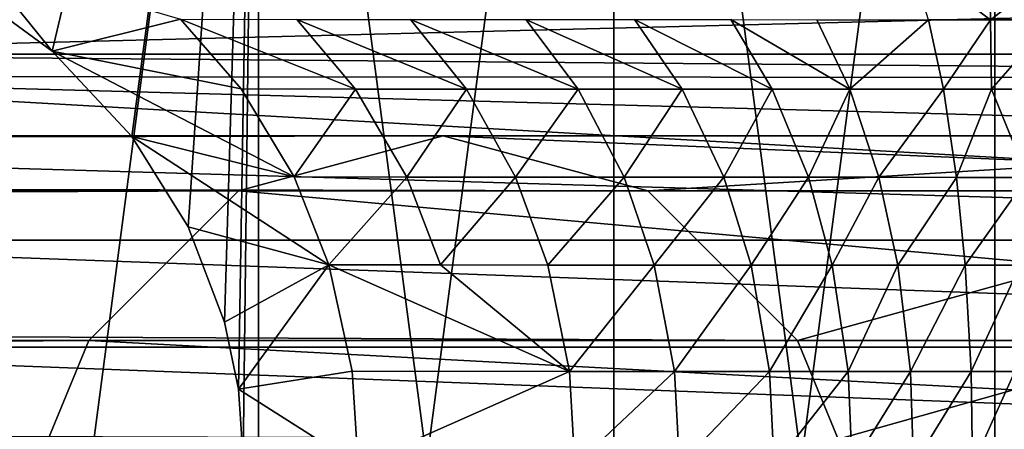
# Model space of a CAD drawing. Header units: millimetres. Extents: x 1804 to 4240, y -28 to 27.
# Tile 128 of 143: x 4021.16 to 4027.18, y 0.18 to 2.69. Entities that reach past the tile are written whole.
import ezdxf

# ---------------------------------------------------------------- set-up
doc = ezdxf.new("R2010")
doc.units = ezdxf.units.MM
doc.header["$LTSCALE"] = 25.4
doc.layers.get('0').update_dxf_attribs({"true_color": 0xff5454})

# ---------------------------------------------------------------- blocks, each defined once
blk = doc.blocks.new('MORE-EYE-7826-7825-7608-LINE.STL')
at = {"color": 250, "true_color": 0x262626}
mesh = blk.add_polyface(dxfattribs=at)
corners = [(2239.031, 2.3038, 93.8369), (2239.031, -2.3549, 93.8392), (2238.7244, -0.0255, 93.8381), (2239.9302, 4.4745, 93.8358), (2239.9302, -4.5255, 93.8403), (2241.3604, 6.3384, 93.8349), (2241.3604, -6.3895, 93.8412), (2243.2244, 7.7687, 93.8341), (2243.2244, -7.8198, 93.842), (2245.395, 8.6678, 93.8337), (2245.395, -8.7189, 93.8424), (2247.7244, 8.9745, 93.8335), (2247.7244, -9.0255, 93.8426), (2250.0537, 8.6678, 93.8337), (2250.0537, -8.7189, 93.8424), (2252.2244, 7.7687, 93.8341), (2252.2244, -7.8198, 93.842), (2254.0884, 6.3384, 93.8349), (2254.0884, -6.3895, 93.8412), (2255.5186, 4.4745, 93.8358), (2255.5186, -4.5255, 93.8403), (2256.4177, 2.3038, 93.8369), (2256.4177, -2.3549, 93.8392), (2256.7244, -0.0255, 93.8381)]
mesh.append_faces([[corners[k] for k in face] for face in [(0, 1, 2), (22, 21, 23)]], dxfattribs={"vtx0": -1, "color": 250})
mesh.append_faces([[corners[k] for k in face] for face in [(1, 3, 4), (4, 5, 6), (6, 7, 8), (8, 9, 10), (10, 11, 12), (12, 13, 14), (14, 15, 16), (16, 17, 18), (18, 19, 20), (20, 21, 22)]], dxfattribs={"vtx0": -1, "vtx1": -1, "color": 250})
mesh.append_faces([[corners[k] for k in face] for face in [(1, 0, 3), (4, 3, 5), (6, 5, 7), (8, 7, 9), (10, 9, 11), (12, 11, 13), (14, 13, 15), (16, 15, 17), (18, 17, 19), (20, 19, 21)]], dxfattribs={"vtx0": -1, "vtx2": -1, "color": 250})
mesh = blk.add_polyface(dxfattribs=at)
corners = [(2239.9302, -4.4955, 153.8403), (2240.0088, -3.4231, 153.8398), (2239.4307, -3.4906, 153.8398), (2241.3604, -6.3595, 153.8412), (2240.7217, -3.2248, 153.8397), (2241.1892, -3.0153, 153.8396), (2241.7908, -2.6269, 153.8394), (2243.2244, -7.7897, 153.8419), (2242.1155, -2.341, 153.8392), (2242.553, -1.8188, 153.839), (2242.7612, -1.4729, 153.8388), (2243.0046, -0.8705, 153.8385), (2243.0652, -0.6259, 153.8384), (2243.1299, 0.0045, 153.838), (2240.0654, 3.4212, 153.8363), (2239.9302, 4.5045, 153.8358), (2239.4307, 3.4996, 153.8363), (2241.3604, 6.3685, 153.8349), (2240.7659, 3.2169, 153.8364), (2241.4045, 2.9028, 153.8366), (2243.2244, 7.7987, 153.8341), (2241.9622, 2.4933, 153.8368), (2242.4487, 1.9719, 153.8371), (2242.7937, 1.4185, 153.8373), (2243.0166, 0.837, 153.8376), (2243.1008, 0.4283, 153.8378), (2245.395, -8.6888, 153.8424), (2245.395, 8.6978, 153.8337), (2247.7244, -8.9955, 153.8425), (2247.7244, 9.0045, 153.8335), (2250.0537, -8.6888, 153.8424), (2250.0537, 8.6978, 153.8337), (2252.2244, -7.7897, 153.8419), (2252.2244, 7.7987, 153.8341), (2252.3164, 0.0045, 153.838), (2252.3362, -0.3442, 153.8382), (2252.4512, -0.9017, 153.8385), (2254.0884, -6.3595, 153.8412), (2252.6965, -1.4938, 153.8388), (2252.875, -1.7903, 153.8389), (2253.0791, -2.0643, 153.8391), (2253.5537, -2.5428, 153.8393), (2254.1482, -2.9547, 153.8395), (2255.5186, -4.4955, 153.8403), (2254.8, -3.2514, 153.8397), (2255.2854, -3.3914, 153.8397), (2256.0181, -3.4906, 153.8398), (2252.501, 1.0613, 153.8375), (2254.0884, 6.3685, 153.8349), (2252.3474, 0.4418, 153.8378), (2252.5925, 1.2902, 153.8374), (2252.8269, 1.7261, 153.8372), (2252.9202, 1.8651, 153.8371), (2253.1763, 2.1862, 153.8369), (2253.6875, 2.6593, 153.8367), (2254.0693, 2.9181, 153.8366), (2254.7263, 3.2335, 153.8364), (2255.5186, 4.5045, 153.8358), (2255.2583, 3.3942, 153.8363), (2256.0181, 3.4996, 153.8363)]
mesh.append_faces([[corners[k] for k in face] for face in [(0, 1, 2), (14, 15, 16), (45, 43, 46), (57, 58, 59)]], dxfattribs={"vtx0": -1, "color": 250})
mesh.append_faces([[corners[k] for k in face] for face in [(1, 3, 4), (4, 3, 5), (5, 3, 6), (6, 7, 8), (8, 7, 9), (9, 7, 10), (10, 7, 11), (11, 7, 12), (12, 7, 13), (15, 14, 17), (17, 19, 20), (20, 26, 27), (27, 28, 29), (29, 30, 31), (31, 32, 33), (34, 32, 35), (35, 32, 36), (36, 37, 38), (38, 37, 39), (39, 37, 40), (40, 37, 41), (41, 37, 42), (42, 43, 44), (44, 43, 45), (33, 47, 48), (47, 33, 49), (49, 33, 34), (48, 56, 57)]], dxfattribs={"vtx0": -1, "vtx1": -1, "color": 250})
mesh.append_faces([[corners[k] for k in face] for face in [(20, 13, 7), (33, 32, 34)]], dxfattribs={"vtx0": -1, "vtx1": -1, "vtx2": -1, "color": 250})
mesh.append_faces([[corners[k] for k in face] for face in [(1, 0, 3), (6, 3, 7), (17, 14, 18), (17, 18, 19), (20, 19, 21), (20, 21, 22), (20, 22, 23), (20, 23, 24), (20, 24, 25), (20, 25, 13), (20, 7, 26), (27, 26, 28), (29, 28, 30), (31, 30, 32), (36, 32, 37), (42, 37, 43), (48, 47, 50), (48, 50, 51), (48, 51, 52), (48, 52, 53), (48, 53, 54), (48, 54, 55), (48, 55, 56), (57, 56, 58)]], dxfattribs={"vtx0": -1, "vtx2": -1, "color": 250})
mesh = blk.add_polyface(dxfattribs=at)
corners = [(2241.9622, 2.4933, 153.8368), (2241.4045, 2.9028, 153.8366), (2241.5085, 3.054, 153.0896)]
mesh.append_faces([[corners[k] for k in face] for face in [(0, 1, 2)]], dxfattribs={"color": 250})
mesh = blk.add_polyface(dxfattribs=at)
corners = [(2241.9622, 2.4933, 153.8368), (2241.5085, 3.054, 153.0896), (2242.7476, 2.6877, 151.9287)]
mesh.append_faces([[corners[k] for k in face] for face in [(0, 1, 2)]], dxfattribs={"color": 250})
mesh = blk.add_polyface(dxfattribs=at)
corners = [(2247.6978, 2.6852, 147.0831), (2247.2039, 3.0508, 146.6103), (2247.6899, 3.0508, 146.5538), (2247.3176, 2.6852, 147.1269)]
mesh.append_faces([[corners[k] for k in face] for face in [(0, 1, 2), (1, 0, 3)]], dxfattribs={"vtx0": -1, "color": 250})
mesh = blk.add_polyface(dxfattribs=at)
corners = [(2248.1726, 3.0508, 146.5955), (2247.6978, 2.6852, 147.0831), (2247.6899, 3.0508, 146.5538), (2248.0735, 2.6852, 147.1151)]
mesh.append_faces([[corners[k] for k in face] for face in [(0, 1, 2), (1, 0, 3)]], dxfattribs={"vtx0": -1, "color": 250})
mesh = blk.add_polyface(dxfattribs=at)
corners = [(2256.241, 2.9087, 142.8914), (2239.0713, 2.4736, 142.3619), (2256.3774, 2.4736, 142.3619), (2239.2073, 2.9073, 142.8894)]
mesh.append_faces([[corners[k] for k in face] for face in [(0, 1, 2), (1, 0, 3)]], dxfattribs={"vtx0": -1, "color": 250})
mesh = blk.add_polyface(dxfattribs=at)
corners = [(2241.9622, 2.4933, 153.8368), (2242.7476, 2.6877, 151.9287), (2243.1174, 2.2622, 152.1434)]
mesh.append_faces([[corners[k] for k in face] for face in [(0, 1, 2)]], dxfattribs={"color": 250})
mesh = blk.add_polyface(dxfattribs=at)
corners = [(2243.8169, 2.2616, 151.0047), (2242.7476, 2.6877, 151.9287), (2243.4587, 2.6871, 150.7708), (2243.1174, 2.2622, 152.1434)]
mesh.append_faces([[corners[k] for k in face] for face in [(0, 1, 2), (1, 0, 3)]], dxfattribs={"vtx0": -1, "color": 250})
mesh = blk.add_polyface(dxfattribs=at)
corners = [(2244.4941, 2.2611, 150.0332), (2243.4587, 2.6871, 150.7708), (2244.1516, 2.6866, 149.7771), (2243.8169, 2.2616, 151.0047)]
mesh.append_faces([[corners[k] for k in face] for face in [(0, 1, 2), (1, 0, 3)]], dxfattribs={"vtx0": -1, "color": 250})
mesh = blk.add_polyface(dxfattribs=at)
corners = [(2245.1772, 2.2607, 149.1872), (2244.1516, 2.6866, 149.7771), (2244.8567, 2.6861, 148.9043), (2244.4941, 2.2611, 150.0332)]
mesh.append_faces([[corners[k] for k in face] for face in [(0, 1, 2), (1, 0, 3)]], dxfattribs={"vtx0": -1, "color": 250})
mesh = blk.add_polyface(dxfattribs=at)
corners = [(2245.8123, 2.2604, 148.5314), (2244.8567, 2.6861, 148.9043), (2245.521, 2.6858, 148.218), (2245.1772, 2.2607, 149.1872)]
mesh.append_faces([[corners[k] for k in face] for face in [(0, 1, 2), (1, 0, 3)]], dxfattribs={"vtx0": -1, "color": 250})
mesh = blk.add_polyface(dxfattribs=at)
corners = [(2246.3633, 2.2602, 148.0725), (2245.521, 2.6858, 148.218), (2246.1106, 2.6855, 147.7272), (2245.8123, 2.2604, 148.5314)]
mesh.append_faces([[corners[k] for k in face] for face in [(0, 1, 2), (1, 0, 3)]], dxfattribs={"vtx0": -1, "color": 250})
mesh = blk.add_polyface(dxfattribs=at)
corners = [(2246.8374, 2.26, 147.7693), (2246.1106, 2.6855, 147.7272), (2246.6357, 2.6854, 147.3922), (2246.3633, 2.2602, 148.0725)]
mesh.append_faces([[corners[k] for k in face] for face in [(0, 1, 2), (1, 0, 3)]], dxfattribs={"vtx0": -1, "color": 250})
mesh = blk.add_polyface(dxfattribs=at)
corners = [(2246.8374, 2.26, 147.7693), (2246.6357, 2.6854, 147.3922), (2247.3176, 2.6852, 147.1269)]
mesh.append_faces([[corners[k] for k in face] for face in [(0, 1, 2)]], dxfattribs={"color": 250})
mesh = blk.add_polyface(dxfattribs=at)
corners = [(2246.8374, 2.26, 147.7693), (2247.3176, 2.6852, 147.1269), (2247.4097, 2.2599, 147.5442)]
mesh.append_faces([[corners[k] for k in face] for face in [(0, 1, 2)]], dxfattribs={"color": 250})
mesh = blk.add_polyface(dxfattribs=at)
corners = [(2247.4097, 2.2599, 147.5442), (2247.3176, 2.6852, 147.1269), (2247.6978, 2.6852, 147.0831)]
mesh.append_faces([[corners[k] for k in face] for face in [(0, 1, 2)]], dxfattribs={"color": 250})
mesh = blk.add_polyface(dxfattribs=at)
corners = [(2247.4097, 2.2599, 147.5442), (2247.6978, 2.6852, 147.0831), (2247.7043, 2.2599, 147.5108)]
mesh.append_faces([[corners[k] for k in face] for face in [(0, 1, 2)]], dxfattribs={"color": 250})
mesh = blk.add_polyface(dxfattribs=at)
corners = [(2247.7043, 2.2599, 147.5108), (2247.6978, 2.6852, 147.0831), (2248.0735, 2.6852, 147.1151)]
mesh.append_faces([[corners[k] for k in face] for face in [(0, 1, 2)]], dxfattribs={"color": 250})
mesh = blk.add_polyface(dxfattribs=at)
corners = [(2247.9937, 2.2599, 147.535), (2247.7043, 2.2599, 147.5108), (2248.0735, 2.6852, 147.1151)]
mesh.append_faces([[corners[k] for k in face] for face in [(0, 1, 2)]], dxfattribs={"color": 250})
mesh = blk.add_polyface(dxfattribs=at)
corners = [(2256.4177, 2.3281, 142.2246), (2239.0713, 2.4736, 142.3619), (2239.0334, 2.3373, 142.2328)]
mesh.append_faces([[corners[k] for k in face] for face in [(0, 1, 2)]], dxfattribs={"color": 250})
mesh = blk.add_polyface(dxfattribs=at)
corners = [(2256.4177, 2.3281, 142.2246), (2256.3774, 2.4736, 142.3619), (2239.0713, 2.4736, 142.3619)]
mesh.append_faces([[corners[k] for k in face] for face in [(0, 1, 2)]], dxfattribs={"color": 250})
mesh = blk.add_polyface(dxfattribs=at)
corners = [(2241.9622, 2.4933, 153.8368), (2243.4412, 1.7241, 152.3315), (2242.4487, 1.9719, 153.8371)]
mesh.append_faces([[corners[k] for k in face] for face in [(0, 1, 2)]], dxfattribs={"color": 250})
mesh = blk.add_polyface(dxfattribs=at)
corners = [(2241.9622, 2.4933, 153.8368), (2243.1174, 2.2622, 152.1434), (2243.4412, 1.7241, 152.3315)]
mesh.append_faces([[corners[k] for k in face] for face in [(0, 1, 2)]], dxfattribs={"color": 250})
mesh = blk.add_polyface(dxfattribs=at)
corners = [(2256.6243, 1.3378, 141.6038), (2239.0334, 2.3373, 142.2328), (2238.9189, 1.8601, 141.8733)]
mesh.append_faces([[corners[k] for k in face] for face in [(0, 1, 2)]], dxfattribs={"color": 250})
mesh = blk.add_polyface(dxfattribs=at)
corners = [(2256.6243, 1.3378, 141.6038), (2256.5295, 1.8613, 141.874), (2239.0334, 2.3373, 142.2328)]
mesh.append_faces([[corners[k] for k in face] for face in [(0, 1, 2)]], dxfattribs={"color": 250})
mesh = blk.add_polyface(dxfattribs=at)
corners = [(2256.5295, 1.8613, 141.874), (2256.4177, 2.3281, 142.2246), (2239.0334, 2.3373, 142.2328)]
mesh.append_faces([[corners[k] for k in face] for face in [(0, 1, 2)]], dxfattribs={"color": 250})
mesh = blk.add_polyface(dxfattribs=at)
corners = [(2243.4412, 1.7241, 152.3315), (2243.8169, 2.2616, 151.0047), (2244.1301, 1.7236, 151.2096), (2243.1174, 2.2622, 152.1434)]
mesh.append_faces([[corners[k] for k in face] for face in [(0, 1, 2), (1, 0, 3)]], dxfattribs={"vtx0": -1, "color": 250})
mesh = blk.add_polyface(dxfattribs=at)
corners = [(2244.1301, 1.7236, 151.2096), (2244.4941, 2.2611, 150.0332), (2244.7939, 1.7231, 150.2575), (2243.8169, 2.2616, 151.0047)]
mesh.append_faces([[corners[k] for k in face] for face in [(0, 1, 2), (1, 0, 3)]], dxfattribs={"vtx0": -1, "color": 250})
mesh = blk.add_polyface(dxfattribs=at)
corners = [(2244.7939, 1.7231, 150.2575), (2245.1772, 2.2607, 149.1872), (2245.458, 1.7227, 149.435), (2244.4941, 2.2611, 150.0332)]
mesh.append_faces([[corners[k] for k in face] for face in [(0, 1, 2), (1, 0, 3)]], dxfattribs={"vtx0": -1, "color": 250})
mesh = blk.add_polyface(dxfattribs=at)
corners = [(2245.458, 1.7227, 149.435), (2245.8123, 2.2604, 148.5314), (2246.0671, 1.7224, 148.8058), (2245.1772, 2.2607, 149.1872)]
mesh.append_faces([[corners[k] for k in face] for face in [(0, 1, 2), (1, 0, 3)]], dxfattribs={"vtx0": -1, "color": 250})
mesh = blk.add_polyface(dxfattribs=at)
corners = [(2246.3633, 2.2602, 148.0725), (2246.0671, 1.7224, 148.8058), (2245.8123, 2.2604, 148.5314), (2246.5845, 1.7222, 148.3749)]
mesh.append_faces([[corners[k] for k in face] for face in [(0, 1, 2), (1, 0, 3)]], dxfattribs={"vtx0": -1, "color": 250})
mesh = blk.add_polyface(dxfattribs=at)
corners = [(2246.8374, 2.26, 147.7693), (2246.5845, 1.7222, 148.3749), (2246.3633, 2.2602, 148.0725), (2247.0142, 1.722, 148.0995)]
mesh.append_faces([[corners[k] for k in face] for face in [(0, 1, 2), (1, 0, 3)]], dxfattribs={"vtx0": -1, "color": 250})
mesh = blk.add_polyface(dxfattribs=at)
corners = [(2247.4097, 2.2599, 147.5442), (2247.0142, 1.722, 148.0995), (2246.8374, 2.26, 147.7693)]
mesh.append_faces([[corners[k] for k in face] for face in [(0, 1, 2)]], dxfattribs={"color": 250})
mesh = blk.add_polyface(dxfattribs=at)
corners = [(2247.4902, 1.7219, 147.9096), (2247.0142, 1.722, 148.0995), (2247.4097, 2.2599, 147.5442)]
mesh.append_faces([[corners[k] for k in face] for face in [(0, 1, 2)]], dxfattribs={"color": 250})
mesh = blk.add_polyface(dxfattribs=at)
corners = [(2247.7043, 2.2599, 147.5108), (2247.4902, 1.7219, 147.9096), (2247.4097, 2.2599, 147.5442)]
mesh.append_faces([[corners[k] for k in face] for face in [(0, 1, 2)]], dxfattribs={"color": 250})
mesh = blk.add_polyface(dxfattribs=at)
corners = [(2247.9236, 1.7219, 147.9025), (2247.4902, 1.7219, 147.9096), (2247.7043, 2.2599, 147.5108)]
mesh.append_faces([[corners[k] for k in face] for face in [(0, 1, 2)]], dxfattribs={"color": 250})
mesh = blk.add_polyface(dxfattribs=at)
corners = [(2247.9937, 2.2599, 147.535), (2247.9236, 1.7219, 147.9025), (2247.7043, 2.2599, 147.5108)]
mesh.append_faces([[corners[k] for k in face] for face in [(0, 1, 2)]], dxfattribs={"color": 250})
at = {"color": 18, "true_color": 0x000000}
mesh = blk.add_polyface(dxfattribs=at)
corners = [(2053.6187, 1.6396, 1325.4172), (2244.3523, 1.9746, 129.8508), (2243.1023, 1.6396, 129.7523), (2054.8533, 1.9746, 1325.6129)]
mesh.append_faces([[corners[k] for k in face] for face in [(0, 1, 2), (1, 0, 3)]], dxfattribs={"vtx0": -1, "color": 18})
mesh = blk.add_polyface(dxfattribs=at)
corners = [(2054.8533, 1.9746, 1325.6129), (2245.6023, 1.6396, 129.9492), (2244.3523, 1.9746, 129.8508), (2056.0879, 1.6396, 1325.8086)]
mesh.append_faces([[corners[k] for k in face] for face in [(0, 1, 2), (1, 0, 3)]], dxfattribs={"vtx0": -1, "color": 18})
at = {"color": 250, "true_color": 0x262626}
mesh = blk.add_polyface(dxfattribs=at)
corners = [(2242.4487, 1.9719, 153.8371), (2243.6538, 1.1868, 152.4552), (2242.7937, 1.4185, 153.8373)]
mesh.append_faces([[corners[k] for k in face] for face in [(0, 1, 2)]], dxfattribs={"color": 250})
mesh = blk.add_polyface(dxfattribs=at)
corners = [(2242.4487, 1.9719, 153.8371), (2243.4412, 1.7241, 152.3315), (2243.6538, 1.1868, 152.4552)]
mesh.append_faces([[corners[k] for k in face] for face in [(0, 1, 2)]], dxfattribs={"color": 250})
at = {"color": 18, "true_color": 0x000000}
mesh = blk.add_polyface(dxfattribs=at)
corners = [(2243.1023, 1.6396, 129.7523), (2244.3523, 1.9746, 116.0415), (2243.1023, 1.6396, 114.7915), (2244.3523, 1.9746, 129.8508)]
mesh.append_faces([[corners[k] for k in face] for face in [(0, 1, 2), (1, 0, 3)]], dxfattribs={"vtx0": -1, "color": 18})
mesh = blk.add_polyface(dxfattribs=at)
corners = [(2244.3523, 1.9746, 116.0415), (2252.3259, 1.6396, 114.7915), (2243.1023, 1.6396, 114.7915), (2251.0759, 1.9746, 116.0415)]
mesh.append_faces([[corners[k] for k in face] for face in [(0, 1, 2), (1, 0, 3)]], dxfattribs={"vtx0": -1, "color": 18})
mesh = blk.add_polyface(dxfattribs=at)
corners = [(2244.3523, 1.9746, 129.8508), (2245.6023, 1.6396, 117.2915), (2244.3523, 1.9746, 116.0415), (2245.6023, 1.6396, 129.9492)]
mesh.append_faces([[corners[k] for k in face] for face in [(0, 1, 2), (1, 0, 3)]], dxfattribs={"vtx0": -1, "color": 18})
mesh = blk.add_polyface(dxfattribs=at)
corners = [(2245.6023, 1.6396, 117.2915), (2251.0759, 1.9746, 116.0415), (2244.3523, 1.9746, 116.0415), (2249.8259, 1.6396, 117.2915)]
mesh.append_faces([[corners[k] for k in face] for face in [(0, 1, 2), (1, 0, 3)]], dxfattribs={"vtx0": -1, "color": 18})
at = {"color": 250, "true_color": 0x262626}
mesh = blk.add_polyface(dxfattribs=at)
corners = [(2256.6243, 1.3378, 141.6038), (2238.9189, 1.8601, 141.8733), (2238.8247, 1.3378, 141.6038)]
mesh.append_faces([[corners[k] for k in face] for face in [(0, 1, 2)]], dxfattribs={"color": 250})
mesh = blk.add_polyface(dxfattribs=at)
corners = [(2243.6538, 1.1868, 152.4552), (2244.1301, 1.7236, 151.2096), (2244.3362, 1.1862, 151.3444), (2243.4412, 1.7241, 152.3315)]
mesh.append_faces([[corners[k] for k in face] for face in [(0, 1, 2), (1, 0, 3)]], dxfattribs={"vtx0": -1, "color": 250})
mesh = blk.add_polyface(dxfattribs=at)
corners = [(2244.3362, 1.1862, 151.3444), (2244.7939, 1.7231, 150.2575), (2244.9912, 1.1857, 150.405), (2244.1301, 1.7236, 151.2096)]
mesh.append_faces([[corners[k] for k in face] for face in [(0, 1, 2), (1, 0, 3)]], dxfattribs={"vtx0": -1, "color": 250})
mesh = blk.add_polyface(dxfattribs=at)
corners = [(2244.9912, 1.1857, 150.405), (2245.458, 1.7227, 149.435), (2245.6426, 1.1853, 149.598), (2244.7939, 1.7231, 150.2575)]
mesh.append_faces([[corners[k] for k in face] for face in [(0, 1, 2), (1, 0, 3)]], dxfattribs={"vtx0": -1, "color": 250})
mesh = blk.add_polyface(dxfattribs=at)
corners = [(2245.6426, 1.1853, 149.598), (2246.0671, 1.7224, 148.8058), (2246.2346, 1.185, 148.9864), (2245.458, 1.7227, 149.435)]
mesh.append_faces([[corners[k] for k in face] for face in [(0, 1, 2), (1, 0, 3)]], dxfattribs={"vtx0": -1, "color": 250})
mesh = blk.add_polyface(dxfattribs=at)
corners = [(2246.5845, 1.7222, 148.3749), (2246.2346, 1.185, 148.9864), (2246.0671, 1.7224, 148.8058), (2246.7297, 1.1848, 148.5737)]
mesh.append_faces([[corners[k] for k in face] for face in [(0, 1, 2), (1, 0, 3)]], dxfattribs={"vtx0": -1, "color": 250})
mesh = blk.add_polyface(dxfattribs=at)
corners = [(2247.0142, 1.722, 148.0995), (2246.7297, 1.1848, 148.5737), (2246.5845, 1.7222, 148.3749), (2247.1301, 1.1847, 148.3167)]
mesh.append_faces([[corners[k] for k in face] for face in [(0, 1, 2), (1, 0, 3)]], dxfattribs={"vtx0": -1, "color": 250})
mesh = blk.add_polyface(dxfattribs=at)
corners = [(2247.4902, 1.7219, 147.9096), (2247.1301, 1.1847, 148.3167), (2247.0142, 1.722, 148.0995)]
mesh.append_faces([[corners[k] for k in face] for face in [(0, 1, 2)]], dxfattribs={"color": 250})
mesh = blk.add_polyface(dxfattribs=at)
corners = [(2247.543, 1.1846, 148.1499), (2247.1301, 1.1847, 148.3167), (2247.4902, 1.7219, 147.9096)]
mesh.append_faces([[corners[k] for k in face] for face in [(0, 1, 2)]], dxfattribs={"color": 250})
mesh = blk.add_polyface(dxfattribs=at)
corners = [(2247.9236, 1.7219, 147.9025), (2247.543, 1.1846, 148.1499), (2247.4902, 1.7219, 147.9096), (2247.8777, 1.1846, 148.1443)]
mesh.append_faces([[corners[k] for k in face] for face in [(0, 1, 2), (1, 0, 3)]], dxfattribs={"vtx0": -1, "color": 250})
at = {"color": 18, "true_color": 0x000000}
mesh = blk.add_polyface(dxfattribs=at)
corners = [(2052.7148, 0.7246, 1325.274), (2243.1023, 1.6396, 129.7523), (2242.1873, 0.7246, 129.6803), (2053.6187, 1.6396, 1325.4172)]
mesh.append_faces([[corners[k] for k in face] for face in [(0, 1, 2), (1, 0, 3)]], dxfattribs={"vtx0": -1, "color": 18})
mesh = blk.add_polyface(dxfattribs=at)
corners = [(2056.0879, 1.6396, 1325.8086), (2246.5176, 0.7246, 130.0213), (2245.6023, 1.6396, 129.9492), (2056.9917, 0.7246, 1325.9518)]
mesh.append_faces([[corners[k] for k in face] for face in [(0, 1, 2), (1, 0, 3)]], dxfattribs={"vtx0": -1, "color": 18})
mesh = blk.add_polyface(dxfattribs=at)
corners = [(2243.1023, 1.6396, 129.7523), (2242.1873, 0.7246, 113.8764), (2242.1873, 0.7246, 129.6803), (2243.1023, 1.6396, 114.7915)]
mesh.append_faces([[corners[k] for k in face] for face in [(0, 1, 2), (1, 0, 3)]], dxfattribs={"vtx0": -1, "color": 18})
mesh = blk.add_polyface(dxfattribs=at)
corners = [(2243.1023, 1.6396, 114.7915), (2253.241, 0.7246, 113.8764), (2242.1873, 0.7246, 113.8764), (2252.3259, 1.6396, 114.7915)]
mesh.append_faces([[corners[k] for k in face] for face in [(0, 1, 2), (1, 0, 3)]], dxfattribs={"vtx0": -1, "color": 18})
mesh = blk.add_polyface(dxfattribs=at)
corners = [(2245.6023, 1.6396, 129.9492), (2246.5176, 0.7246, 118.2065), (2245.6023, 1.6396, 117.2915), (2246.5176, 0.7246, 130.0213)]
mesh.append_faces([[corners[k] for k in face] for face in [(0, 1, 2), (1, 0, 3)]], dxfattribs={"vtx0": -1, "color": 18})
mesh = blk.add_polyface(dxfattribs=at)
corners = [(2246.5176, 0.7246, 118.2065), (2249.8259, 1.6396, 117.2915), (2245.6023, 1.6396, 117.2915), (2248.9109, 0.7246, 118.2065)]
mesh.append_faces([[corners[k] for k in face] for face in [(0, 1, 2), (1, 0, 3)]], dxfattribs={"vtx0": -1, "color": 18})
at = {"color": 250, "true_color": 0x262626}
mesh = blk.add_polyface(dxfattribs=at)
corners = [(2242.7937, 1.4185, 153.8373), (2243.6538, 1.1868, 152.4552), (2243.0166, 0.837, 153.8376)]
mesh.append_faces([[corners[k] for k in face] for face in [(0, 1, 2)]], dxfattribs={"color": 250})
mesh = blk.add_polyface(dxfattribs=at)
corners = [(2256.6982, 0.6838, 141.4055), (2238.8247, 1.3378, 141.6038), (2238.7505, 0.6839, 141.4055), (2256.6243, 1.3378, 141.6038)]
mesh.append_faces([[corners[k] for k in face] for face in [(0, 1, 2), (1, 0, 3)]], dxfattribs={"vtx0": -1, "color": 250})
mesh = blk.add_polyface(dxfattribs=at)
corners = [(2243.6538, 1.1868, 152.4552), (2243.1008, 0.4283, 153.8378), (2243.0166, 0.837, 153.8376)]
mesh.append_faces([[corners[k] for k in face] for face in [(0, 1, 2)]], dxfattribs={"color": 250})
mesh = blk.add_polyface(dxfattribs=at)
corners = [(2243.6538, 1.1868, 152.4552), (2243.7966, 0.5373, 152.5383), (2243.1008, 0.4283, 153.8378)]
mesh.append_faces([[corners[k] for k in face] for face in [(0, 1, 2)]], dxfattribs={"color": 250})
mesh = blk.add_polyface(dxfattribs=at)
corners = [(2243.6538, 1.1868, 152.4552), (2245.1235, 0.5363, 150.5042), (2243.7966, 0.5373, 152.5383)]
mesh.append_faces([[corners[k] for k in face] for face in [(0, 1, 2)]], dxfattribs={"color": 250})
mesh = blk.add_polyface(dxfattribs=at)
corners = [(2243.6538, 1.1868, 152.4552), (2244.3362, 1.1862, 151.3444), (2245.1235, 0.5363, 150.5042)]
mesh.append_faces([[corners[k] for k in face] for face in [(0, 1, 2)]], dxfattribs={"color": 250})
mesh = blk.add_polyface(dxfattribs=at)
corners = [(2244.3362, 1.1862, 151.3444), (2244.9912, 1.1857, 150.405), (2245.1235, 0.5363, 150.5042)]
mesh.append_faces([[corners[k] for k in face] for face in [(0, 1, 2)]], dxfattribs={"color": 250})
mesh = blk.add_polyface(dxfattribs=at)
corners = [(2245.1235, 0.5363, 150.5042), (2245.6426, 1.1853, 149.598), (2245.7664, 0.5359, 149.7075), (2244.9912, 1.1857, 150.405)]
mesh.append_faces([[corners[k] for k in face] for face in [(0, 1, 2), (1, 0, 3)]], dxfattribs={"vtx0": -1, "color": 250})
mesh = blk.add_polyface(dxfattribs=at)
corners = [(2245.7664, 0.5359, 149.7075), (2246.2346, 1.185, 148.9864), (2246.3469, 0.5356, 149.1076), (2245.6426, 1.1853, 149.598)]
mesh.append_faces([[corners[k] for k in face] for face in [(0, 1, 2), (1, 0, 3)]], dxfattribs={"vtx0": -1, "color": 250})
mesh = blk.add_polyface(dxfattribs=at)
corners = [(2246.7297, 1.1848, 148.5737), (2246.3469, 0.5356, 149.1076), (2246.2346, 1.185, 148.9864), (2246.8274, 0.5354, 148.7073)]
mesh.append_faces([[corners[k] for k in face] for face in [(0, 1, 2), (1, 0, 3)]], dxfattribs={"vtx0": -1, "color": 250})
mesh = blk.add_polyface(dxfattribs=at)
corners = [(2247.1301, 1.1847, 148.3167), (2246.8274, 0.5354, 148.7073), (2246.7297, 1.1848, 148.5737), (2247.2083, 0.5353, 148.4626)]
mesh.append_faces([[corners[k] for k in face] for face in [(0, 1, 2), (1, 0, 3)]], dxfattribs={"vtx0": -1, "color": 250})
mesh = blk.add_polyface(dxfattribs=at)
corners = [(2247.543, 1.1846, 148.1499), (2247.2083, 0.5353, 148.4626), (2247.1301, 1.1847, 148.3167)]
mesh.append_faces([[corners[k] for k in face] for face in [(0, 1, 2)]], dxfattribs={"color": 250})
mesh = blk.add_polyface(dxfattribs=at)
corners = [(2247.5786, 0.5352, 148.3113), (2247.2083, 0.5353, 148.4626), (2247.543, 1.1846, 148.1499)]
mesh.append_faces([[corners[k] for k in face] for face in [(0, 1, 2)]], dxfattribs={"color": 250})
mesh = blk.add_polyface(dxfattribs=at)
corners = [(2247.8777, 1.1846, 148.1443), (2247.5786, 0.5352, 148.3113), (2247.543, 1.1846, 148.1499), (2247.8467, 0.5352, 148.3067)]
mesh.append_faces([[corners[k] for k in face] for face in [(0, 1, 2), (1, 0, 3)]], dxfattribs={"vtx0": -1, "color": 250})
at = {"color": 18, "true_color": 0x000000}
mesh = blk.add_polyface(dxfattribs=at)
corners = [(2242.1873, 0.7246, 129.6803), (2241.9375, 0.1216, 129.6606), (2052.384, -0.5254, 1325.2216)]
mesh.append_faces([[corners[k] for k in face] for face in [(0, 1, 2)]], dxfattribs={"color": 18})
mesh = blk.add_polyface(dxfattribs=at)
corners = [(2242.1873, 0.7246, 129.6803), (2052.384, -0.5254, 1325.2216), (2052.7148, 0.7246, 1325.274)]
mesh.append_faces([[corners[k] for k in face] for face in [(0, 1, 2)]], dxfattribs={"color": 18})
mesh = blk.add_polyface(dxfattribs=at)
corners = [(2056.9917, 0.7246, 1325.9518), (2057.3225, -0.5254, 1326.0043), (2246.7671, 0.1216, 130.0409)]
mesh.append_faces([[corners[k] for k in face] for face in [(0, 1, 2)]], dxfattribs={"color": 18})
mesh = blk.add_polyface(dxfattribs=at)
corners = [(2056.9917, 0.7246, 1325.9518), (2246.7671, 0.1216, 130.0409), (2246.5176, 0.7246, 130.0213)]
mesh.append_faces([[corners[k] for k in face] for face in [(0, 1, 2)]], dxfattribs={"color": 18})
mesh = blk.add_polyface(dxfattribs=at)
corners = [(2242.1873, 0.7246, 129.6803), (2241.9375, 0.1216, 113.6267), (2241.9375, 0.1216, 129.6606), (2242.1873, 0.7246, 113.8764)]
mesh.append_faces([[corners[k] for k in face] for face in [(0, 1, 2), (1, 0, 3)]], dxfattribs={"vtx0": -1, "color": 18})
mesh = blk.add_polyface(dxfattribs=at)
corners = [(2242.1873, 0.7246, 113.8764), (2253.4907, 0.1216, 113.6267), (2241.9375, 0.1216, 113.6267), (2253.241, 0.7246, 113.8764)]
mesh.append_faces([[corners[k] for k in face] for face in [(0, 1, 2), (1, 0, 3)]], dxfattribs={"vtx0": -1, "color": 18})
mesh = blk.add_polyface(dxfattribs=at)
corners = [(2246.5176, 0.7246, 118.2065), (2246.7671, 0.1216, 130.0409), (2246.7671, 0.1216, 118.4563), (2246.5176, 0.7246, 130.0213)]
mesh.append_faces([[corners[k] for k in face] for face in [(0, 1, 2), (1, 0, 3)]], dxfattribs={"vtx0": -1, "color": 18})
mesh = blk.add_polyface(dxfattribs=at)
corners = [(2246.7671, 0.1216, 118.4563), (2248.9109, 0.7246, 118.2065), (2246.5176, 0.7246, 118.2065), (2248.6611, 0.1216, 118.4563)]
mesh.append_faces([[corners[k] for k in face] for face in [(0, 1, 2), (1, 0, 3)]], dxfattribs={"vtx0": -1, "color": 18})
at = {"color": 250, "true_color": 0x262626}
mesh = blk.add_polyface(dxfattribs=at)
corners = [(2256.7244, -0.0018, 141.338), (2238.7505, 0.6839, 141.4055), (2238.7244, -0.0018, 141.338), (2256.6982, 0.6838, 141.4055)]
mesh.append_faces([[corners[k] for k in face] for face in [(0, 1, 2), (1, 0, 3)]], dxfattribs={"vtx0": -1, "color": 250})
mesh = blk.add_polyface(dxfattribs=at)
corners = [(2243.7966, 0.5373, 152.5383), (2243.8318, -0.0377, 152.559), (2243.1008, 0.4283, 153.8378)]
mesh.append_faces([[corners[k] for k in face] for face in [(0, 1, 2)]], dxfattribs={"color": 250})
mesh = blk.add_polyface(dxfattribs=at)
corners = [(2243.8318, -0.0377, 152.559), (2245.1235, 0.5363, 150.5042), (2245.156, -0.0387, 150.5288), (2243.7966, 0.5373, 152.5383)]
mesh.append_faces([[corners[k] for k in face] for face in [(0, 1, 2), (1, 0, 3)]], dxfattribs={"vtx0": -1, "color": 250})
mesh = blk.add_polyface(dxfattribs=at)
corners = [(2245.156, -0.0387, 150.5288), (2245.7664, 0.5359, 149.7075), (2245.7969, -0.0391, 149.7346), (2245.1235, 0.5363, 150.5042)]
mesh.append_faces([[corners[k] for k in face] for face in [(0, 1, 2), (1, 0, 3)]], dxfattribs={"vtx0": -1, "color": 250})
mesh = blk.add_polyface(dxfattribs=at)
corners = [(2245.7969, -0.0391, 149.7346), (2246.3469, 0.5356, 149.1076), (2246.3748, -0.0394, 149.1377), (2245.7664, 0.5359, 149.7075)]
mesh.append_faces([[corners[k] for k in face] for face in [(0, 1, 2), (1, 0, 3)]], dxfattribs={"vtx0": -1, "color": 250})
mesh = blk.add_polyface(dxfattribs=at)
corners = [(2246.8274, 0.5354, 148.7073), (2246.3748, -0.0394, 149.1377), (2246.3469, 0.5356, 149.1076), (2246.8513, -0.0396, 148.7404)]
mesh.append_faces([[corners[k] for k in face] for face in [(0, 1, 2), (1, 0, 3)]], dxfattribs={"vtx0": -1, "color": 250})
mesh = blk.add_polyface(dxfattribs=at)
corners = [(2247.2083, 0.5353, 148.4626), (2246.8513, -0.0396, 148.7404), (2246.8274, 0.5354, 148.7073), (2247.2273, -0.0397, 148.4987)]
mesh.append_faces([[corners[k] for k in face] for face in [(0, 1, 2), (1, 0, 3)]], dxfattribs={"vtx0": -1, "color": 250})
mesh = blk.add_polyface(dxfattribs=at)
corners = [(2247.5786, 0.5352, 148.3113), (2247.2273, -0.0397, 148.4987), (2247.2083, 0.5353, 148.4626), (2247.5874, -0.0398, 148.3512)]
mesh.append_faces([[corners[k] for k in face] for face in [(0, 1, 2), (1, 0, 3)]], dxfattribs={"vtx0": -1, "color": 250})
mesh = blk.add_polyface(dxfattribs=at)
corners = [(2247.8467, 0.5352, 148.3067), (2247.5874, -0.0398, 148.3512), (2247.5786, 0.5352, 148.3113), (2247.8391, -0.0398, 148.3468)]
mesh.append_faces([[corners[k] for k in face] for face in [(0, 1, 2), (1, 0, 3)]], dxfattribs={"vtx0": -1, "color": 250})
mesh = blk.add_polyface(dxfattribs=at)
corners = [(2243.1008, 0.4283, 153.8378), (2243.8318, -0.0377, 152.559), (2243.1299, 0.0045, 153.838)]
mesh.append_faces([[corners[k] for k in face] for face in [(0, 1, 2)]], dxfattribs={"color": 250})

msp = doc.modelspace()

# ---------------------------------------------------------------- block references
at = {"color": 0}
msp.add_blockref('MORE-EYE-7826-7825-7608-LINE.STL', (1779.4, 0, -34.1), dxfattribs=at)

doc.saveas('drawing.dxf')
